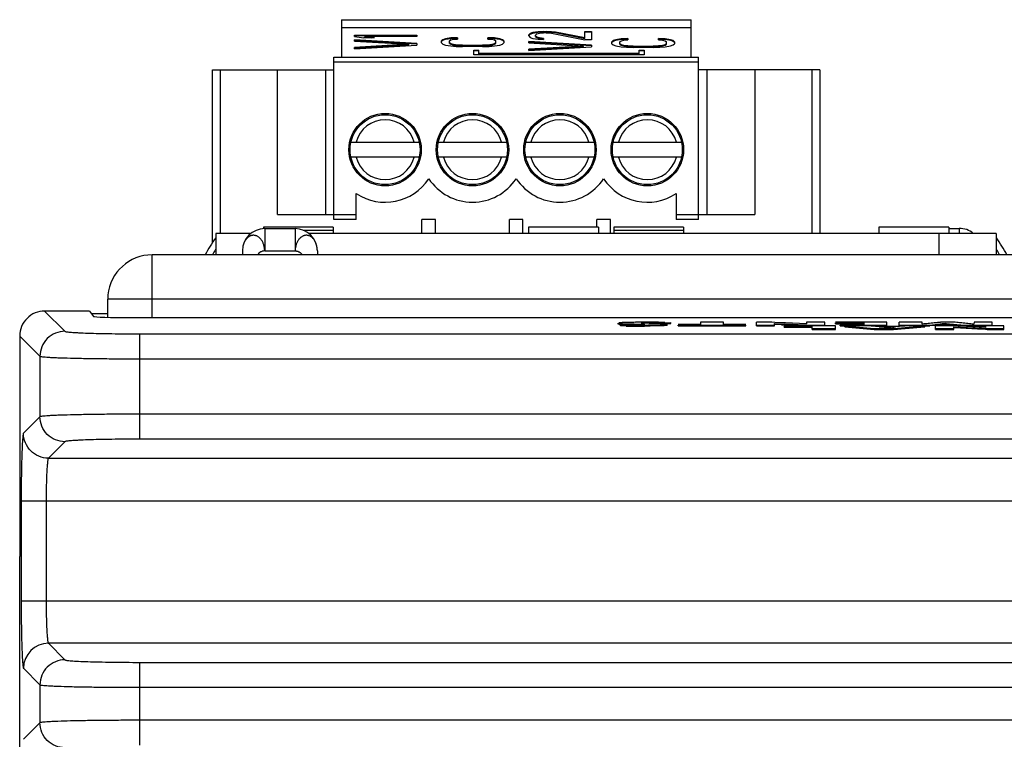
# Model space of a CAD drawing. Header units: inches. Extents: x 0 to 34, y 0 to 22.
# Tile 6 of 101: x 4.7 to 6.3, y 12.5 to 13.6. Entities that reach past the tile are written whole.
import ezdxf

# ---------------------------------------------------------------- set-up
doc = ezdxf.new("R2010")
doc.units = ezdxf.units.IN
doc.header["$LTSCALE"] = 1.87
doc.header["$MEASUREMENT"] = 0
doc.layers.get('0').update_dxf_attribs({"linetype": 'CONTINUOUS'})

msp = doc.modelspace()

# ---------------------------------------------------------------- linework, layer by layer
at = {"color": 7, "linetype": 'CONTINUOUS'}
for p, q in [((5.2567, 13.5963), (5.2567, 13.5372)), ((5.2567, 13.5963), (5.8079, 13.5963)), ((5.8079, 13.5372), (5.8079, 13.5963)), ((5.2567, 13.5841), (5.8079, 13.5841)), ((5.2773, 13.5698), (5.2773, 13.572)), ((5.2773, 13.572), (5.3757, 13.572)), ((5.2773, 13.5712), (5.3757, 13.5712)), ((5.2773, 13.5698), (5.292, 13.5677)), ((5.2773, 13.5626), (5.2773, 13.5648)), ((5.3757, 13.559), (5.2773, 13.5648)), ((5.2773, 13.564), (5.3757, 13.5583)), ((5.2773, 13.5626), (5.3632, 13.5576)), ((5.3087, 13.5677), (5.292, 13.5677)), ((5.2941, 13.5691), (5.2941, 13.5698)), ((5.3087, 13.5677), (5.2941, 13.5698)), ((5.3757, 13.5698), (5.2941, 13.5698)), ((5.2941, 13.5691), (5.3036, 13.5677)), ((5.3757, 13.572), (5.3757, 13.5698)), ((5.4165, 13.5647), (5.4144, 13.5629)), ((5.4144, 13.5621), (5.4165, 13.5639)), ((5.4144, 13.5596), (5.4144, 13.5629)), ((5.4207, 13.5661), (5.4165, 13.5647)), ((5.4165, 13.5639), (5.4207, 13.5654)), ((5.4165, 13.5639), (5.4165, 13.5647)), ((5.4291, 13.5676), (5.4207, 13.5661)), ((5.4207, 13.5654), (5.4291, 13.5668)), ((5.4207, 13.5654), (5.4207, 13.5661)), ((5.427, 13.5629), (5.4291, 13.5643)), ((5.427, 13.5589), (5.427, 13.5629)), ((5.4396, 13.5679), (5.4291, 13.5676)), ((5.4291, 13.5668), (5.4291, 13.5676)), ((5.4291, 13.5668), (5.4396, 13.5672)), ((5.4291, 13.5643), (5.4333, 13.5654)), ((5.4333, 13.5654), (5.4396, 13.5658)), ((5.4396, 13.5679), (5.4396, 13.5658)), ((5.4877, 13.5658), (5.4877, 13.5679)), ((5.4982, 13.5676), (5.4877, 13.5679)), ((5.4877, 13.5672), (5.4982, 13.5668)), ((5.4877, 13.5658), (5.494, 13.5654)), ((5.494, 13.5654), (5.4982, 13.5643)), ((5.4982, 13.5668), (5.4982, 13.5676)), ((5.5066, 13.5661), (5.4982, 13.5676)), ((5.4982, 13.5668), (5.5066, 13.5654)), ((5.4982, 13.5643), (5.5003, 13.5629)), ((5.5003, 13.5589), (5.5003, 13.5629)), ((5.5066, 13.5654), (5.5066, 13.5661)), ((5.5108, 13.5647), (5.5066, 13.5661)), ((5.5066, 13.5654), (5.5108, 13.5639)), ((5.5108, 13.5639), (5.5108, 13.5647)), ((5.5129, 13.5629), (5.5108, 13.5647)), ((5.5108, 13.5639), (5.5129, 13.5621)), ((5.5129, 13.5629), (5.5129, 13.5596)), ((5.5545, 13.5745), (5.5524, 13.5723)), ((5.5524, 13.5716), (5.5545, 13.5737)), ((5.5524, 13.5709), (5.5524, 13.5723)), ((5.5524, 13.5709), (5.5545, 13.5684)), ((5.5587, 13.5759), (5.5545, 13.5745)), ((5.5545, 13.5737), (5.5587, 13.5752)), ((5.5545, 13.5737), (5.5545, 13.5745)), ((5.5545, 13.5684), (5.5587, 13.5669)), ((5.567, 13.5774), (5.5587, 13.5759)), ((5.5587, 13.5752), (5.567, 13.5766)), ((5.5587, 13.5752), (5.5587, 13.5759)), ((5.5587, 13.5669), (5.567, 13.5655)), ((5.5629, 13.572), (5.565, 13.5738)), ((5.5629, 13.5698), (5.5629, 13.572)), ((5.565, 13.5687), (5.5629, 13.5705)), ((5.5629, 13.5698), (5.565, 13.568)), ((5.565, 13.5738), (5.5691, 13.5749)), ((5.565, 13.568), (5.565, 13.5687)), ((5.5691, 13.5677), (5.565, 13.5687)), ((5.565, 13.568), (5.5691, 13.5669)), ((5.5754, 13.5777), (5.567, 13.5774)), ((5.567, 13.5766), (5.567, 13.5774)), ((5.567, 13.5766), (5.5754, 13.577)), ((5.567, 13.5655), (5.5754, 13.5652)), ((5.5691, 13.5749), (5.5754, 13.5756)), ((5.5691, 13.5669), (5.5691, 13.5677)), ((5.5754, 13.5669), (5.5691, 13.5677)), ((5.5691, 13.5669), (5.5754, 13.5662)), ((5.5754, 13.577), (5.5754, 13.5777)), ((5.5754, 13.5777), (5.5796, 13.5777)), ((5.5754, 13.577), (5.5796, 13.577)), ((5.5796, 13.5756), (5.5754, 13.5756)), ((5.5754, 13.5669), (5.5754, 13.5652)), ((5.5796, 13.577), (5.5796, 13.5777)), ((5.588, 13.5774), (5.5796, 13.5777)), ((5.5796, 13.577), (5.588, 13.5766)), ((5.5796, 13.5756), (5.588, 13.5749)), ((5.588, 13.5766), (5.588, 13.5774)), ((5.5943, 13.5767), (5.588, 13.5774)), ((5.588, 13.5766), (5.5943, 13.5759)), ((5.588, 13.5749), (5.6403, 13.5648)), ((5.5943, 13.5759), (5.5943, 13.5767)), ((5.6403, 13.5677), (5.5943, 13.5767)), ((5.5943, 13.5759), (5.6403, 13.5669)), ((5.6403, 13.5669), (5.6403, 13.5777)), ((5.6403, 13.5777), (5.6508, 13.5777)), ((5.6403, 13.577), (5.6508, 13.577)), ((5.6508, 13.5648), (5.6403, 13.5648)), ((5.6508, 13.5777), (5.6508, 13.5648)), ((5.6852, 13.5633), (5.6831, 13.5615)), ((5.6831, 13.5607), (5.6852, 13.5625)), ((5.6894, 13.5647), (5.6852, 13.5633)), ((5.6852, 13.5625), (5.6894, 13.564)), ((5.6852, 13.5625), (5.6852, 13.5633)), ((5.6978, 13.5662), (5.6894, 13.5647)), ((5.6894, 13.564), (5.6978, 13.5654)), ((5.6894, 13.564), (5.6894, 13.5647)), ((5.6957, 13.5615), (5.6978, 13.5629)), ((5.7082, 13.5665), (5.6978, 13.5662)), ((5.6978, 13.5654), (5.6978, 13.5662)), ((5.6978, 13.5654), (5.7082, 13.5658)), ((5.6978, 13.5629), (5.7019, 13.564)), ((5.7019, 13.564), (5.7082, 13.5644)), ((5.7082, 13.5665), (5.7082, 13.5644)), ((5.7564, 13.5644), (5.7564, 13.5665)), ((5.7669, 13.5662), (5.7564, 13.5665)), ((5.7564, 13.5658), (5.7669, 13.5654)), ((5.7564, 13.5644), (5.7627, 13.564)), ((5.7627, 13.564), (5.7669, 13.5629)), ((5.7669, 13.5654), (5.7669, 13.5662)), ((5.7752, 13.5647), (5.7669, 13.5662)), ((5.7669, 13.5654), (5.7752, 13.564)), ((5.7669, 13.5629), (5.769, 13.5615)), ((5.7752, 13.564), (5.7752, 13.5647)), ((5.7794, 13.5633), (5.7752, 13.5647)), ((5.7752, 13.564), (5.7794, 13.5625)), ((5.7794, 13.5625), (5.7794, 13.5633)), ((5.7815, 13.5615), (5.7794, 13.5633)), ((5.7794, 13.5625), (5.7815, 13.5607)), ((5.3632, 13.5576), (5.2773, 13.5525)), ((5.2773, 13.5518), (5.3632, 13.5568)), ((5.2773, 13.5504), (5.3757, 13.5561)), ((5.2773, 13.5504), (5.2773, 13.5525)), ((5.3632, 13.5568), (5.3632, 13.5576)), ((5.3757, 13.559), (5.3757, 13.5561)), ((5.4144, 13.5596), (5.4165, 13.5578)), ((5.4165, 13.5578), (5.4207, 13.5564)), ((5.4207, 13.5564), (5.4291, 13.555)), ((5.4291, 13.5582), (5.427, 13.5596)), ((5.427, 13.5589), (5.4291, 13.5575)), ((5.4291, 13.5575), (5.4291, 13.5582)), ((5.4333, 13.5571), (5.4291, 13.5582)), ((5.4291, 13.5575), (5.4333, 13.5564)), ((5.4291, 13.555), (5.4375, 13.5542)), ((5.4333, 13.5564), (5.4333, 13.5571)), ((5.4396, 13.5564), (5.4333, 13.5571)), ((5.4333, 13.5564), (5.4396, 13.5557)), ((5.4375, 13.5542), (5.4479, 13.5539)), ((5.4396, 13.5557), (5.4396, 13.5564)), ((5.4479, 13.556), (5.4396, 13.5564)), ((5.4396, 13.5557), (5.4479, 13.5553)), ((5.4479, 13.5553), (5.4479, 13.556)), ((5.4479, 13.556), (5.4794, 13.556)), ((5.4479, 13.5553), (5.4794, 13.5553)), ((5.4794, 13.5539), (5.4479, 13.5539)), ((5.4654, 13.5411), (5.4654, 13.5483)), ((5.4654, 13.5483), (5.4733, 13.5483)), ((5.4654, 13.5475), (5.4733, 13.5475)), ((5.4733, 13.5427), (5.4733, 13.5483)), ((5.4877, 13.5564), (5.4794, 13.556)), ((5.4794, 13.5553), (5.4794, 13.556)), ((5.4794, 13.5553), (5.4877, 13.5557)), ((5.4794, 13.5539), (5.4898, 13.5542)), ((5.494, 13.5571), (5.4877, 13.5564)), ((5.4877, 13.5557), (5.4877, 13.5564)), ((5.4877, 13.5557), (5.494, 13.5564)), ((5.4898, 13.5542), (5.4982, 13.555)), ((5.4982, 13.5582), (5.494, 13.5571)), ((5.494, 13.5564), (5.4982, 13.5575)), ((5.494, 13.5564), (5.494, 13.5571)), ((5.5003, 13.5596), (5.4982, 13.5582)), ((5.4982, 13.5575), (5.5003, 13.5589)), ((5.4982, 13.5575), (5.4982, 13.5582)), ((5.4982, 13.555), (5.5066, 13.5564)), ((5.5066, 13.5564), (5.5108, 13.5578)), ((5.5108, 13.5578), (5.5129, 13.5596)), ((5.5524, 13.5598), (5.5524, 13.5619)), ((5.6508, 13.5562), (5.5524, 13.5619)), ((5.5524, 13.5612), (5.6508, 13.5554)), ((5.5524, 13.5598), (5.6382, 13.5547)), ((5.6382, 13.5547), (5.5524, 13.5497)), ((5.5524, 13.5489), (5.6382, 13.554)), ((5.5524, 13.5475), (5.6508, 13.5533)), ((5.5524, 13.5475), (5.5524, 13.5497)), ((5.6382, 13.554), (5.6382, 13.5547)), ((5.6508, 13.5562), (5.6508, 13.5533)), ((5.6831, 13.5583), (5.6831, 13.5615)), ((5.6831, 13.5583), (5.6852, 13.5565)), ((5.6852, 13.5565), (5.6894, 13.555)), ((5.6894, 13.555), (5.6978, 13.5536)), ((5.6957, 13.5575), (5.6957, 13.5615)), ((5.6978, 13.5568), (5.6957, 13.5583)), ((5.6957, 13.5575), (5.6978, 13.5561)), ((5.6978, 13.5561), (5.6978, 13.5568)), ((5.7019, 13.5557), (5.6978, 13.5568)), ((5.6978, 13.5561), (5.7019, 13.555)), ((5.6978, 13.5536), (5.7061, 13.5529)), ((5.7019, 13.555), (5.7019, 13.5557)), ((5.7082, 13.555), (5.7019, 13.5557)), ((5.7019, 13.555), (5.7082, 13.5543)), ((5.7061, 13.5529), (5.7166, 13.5525)), ((5.7082, 13.5543), (5.7082, 13.555)), ((5.7166, 13.5547), (5.7082, 13.555)), ((5.7082, 13.5543), (5.7166, 13.5539)), ((5.7166, 13.5539), (5.7166, 13.5547)), ((5.7166, 13.5547), (5.748, 13.5547)), ((5.7166, 13.5539), (5.748, 13.5539)), ((5.748, 13.5525), (5.7166, 13.5525)), ((5.7262, 13.5427), (5.7262, 13.5483)), ((5.7262, 13.5483), (5.7341, 13.5483)), ((5.7262, 13.5475), (5.7341, 13.5475)), ((5.7341, 13.5483), (5.7341, 13.5411)), ((5.7564, 13.555), (5.748, 13.5547)), ((5.748, 13.5539), (5.748, 13.5547)), ((5.748, 13.5539), (5.7564, 13.5543)), ((5.748, 13.5525), (5.7585, 13.5529)), ((5.7627, 13.5557), (5.7564, 13.555)), ((5.7564, 13.5543), (5.7564, 13.555)), ((5.7564, 13.5543), (5.7627, 13.555)), ((5.7585, 13.5529), (5.7669, 13.5536)), ((5.7669, 13.5568), (5.7627, 13.5557)), ((5.7627, 13.555), (5.7669, 13.5561)), ((5.7627, 13.555), (5.7627, 13.5557)), ((5.769, 13.5583), (5.7669, 13.5568)), ((5.7669, 13.5561), (5.769, 13.5575)), ((5.7669, 13.5561), (5.7669, 13.5568)), ((5.7669, 13.5536), (5.7752, 13.555)), ((5.769, 13.5575), (5.769, 13.5615)), ((5.7752, 13.555), (5.7794, 13.5565)), ((5.7794, 13.5565), (5.7815, 13.5583)), ((5.7815, 13.5615), (5.7815, 13.5583)), ((5.2449, 13.2813), (5.2449, 13.5372)), ((5.2449, 13.5372), (5.8197, 13.5372)), ((5.7341, 13.5411), (5.4654, 13.5411)), ((5.4733, 13.5434), (5.7262, 13.5434)), ((5.4733, 13.5427), (5.7262, 13.5427)), ((5.8197, 13.2813), (5.8197, 13.5372)), ((5.0539, 13.2459), (5.0539, 13.5175)), ((5.0539, 13.5175), (5.2449, 13.5175)), ((5.0657, 13.5175), (5.0657, 13.2596)), ((5.1563, 13.2892), (5.1563, 13.5175)), ((5.2318, 13.5175), (5.2318, 13.2892)), ((5.8197, 13.5293), (5.2449, 13.5293)), ((6.0106, 13.5175), (5.8197, 13.5175)), ((5.8328, 13.5175), (5.8328, 13.2892)), ((5.9083, 13.5175), (5.9083, 13.2892)), ((5.9988, 13.2596), (5.9988, 13.5175)), ((6.0106, 13.5175), (6.0106, 13.2596)), ((5.2717, 13.4033), (5.3794, 13.4033)), ((5.4095, 13.4033), (5.5172, 13.4033)), ((5.5473, 13.4033), (5.655, 13.4033)), ((5.6851, 13.4033), (5.7928, 13.4033)), ((5.3794, 13.3797), (5.2717, 13.3797)), ((5.5172, 13.3797), (5.4095, 13.3797)), ((5.655, 13.3797), (5.5473, 13.3797)), ((5.7928, 13.3797), (5.6851, 13.3797)), ((5.2803, 13.2813), (5.2803, 13.3223)), ((5.7842, 13.3223), (5.7842, 13.2813)), ((5.1563, 13.2892), (5.2803, 13.2892)), ((5.7842, 13.2892), (5.9083, 13.2892)), ((5.1339, 13.2696), (5.1339, 13.267)), ((5.2439, 13.2696), (5.1339, 13.2696)), ((5.2439, 13.2696), (5.2439, 13.2596)), ((5.2803, 13.2813), (5.2449, 13.2813)), ((5.3838, 13.2596), (5.3838, 13.2813)), ((5.4051, 13.2813), (5.3838, 13.2813)), ((5.4051, 13.2596), (5.4051, 13.2813)), ((5.5216, 13.2596), (5.5216, 13.2813)), ((5.5429, 13.2813), (5.5216, 13.2813)), ((5.5429, 13.2596), (5.5429, 13.2813)), ((5.5519, 13.2696), (5.5519, 13.2596)), ((5.6619, 13.2696), (5.5519, 13.2696)), ((5.6594, 13.2696), (5.6594, 13.2813)), ((5.6807, 13.2813), (5.6594, 13.2813)), ((5.6619, 13.2696), (5.6619, 13.2596)), ((5.6807, 13.2596), (5.6807, 13.2813)), ((5.6859, 13.2696), (5.6859, 13.2596)), ((5.7959, 13.2696), (5.6859, 13.2696)), ((5.8197, 13.2813), (5.7842, 13.2813)), ((5.7959, 13.2696), (5.7959, 13.2596)), ((6.1039, 13.2696), (6.1039, 13.2596)), ((6.2139, 13.2696), (6.1039, 13.2696)), ((6.2139, 13.2696), (6.2139, 13.2596)), ((6.2139, 13.2676), (6.2304, 13.2676)), ((6.2304, 13.2676), (6.2304, 13.2596)), ((5.0589, 13.2596), (5.0589, 13.2258)), ((5.1142, 13.2596), (5.0589, 13.2596)), ((5.1359, 13.2672), (5.1359, 13.2322)), ((5.1359, 13.2672), (5.1839, 13.2672)), ((5.1839, 13.2672), (5.1839, 13.2322)), ((5.1966, 13.2646), (5.2439, 13.2646)), ((6.2889, 13.2596), (5.2057, 13.2596)), ((5.6859, 13.2646), (5.7959, 13.2646)), ((6.1989, 13.2258), (6.1989, 13.2596)), ((6.2889, 13.2596), (6.2889, 13.2258)), ((5.1009, 13.2322), (5.1009, 13.2258)), ((5.1359, 13.2322), (5.1839, 13.2322)), ((5.2189, 13.2322), (5.2189, 13.2258)), ((4.7891, 13.1373), (4.821, 13.1054)), ((4.8599, 13.1373), (4.7891, 13.1373)), ((4.8599, 13.1373), (4.8662, 13.1289)), ((4.8886, 13.1329), (4.8632, 13.1329)), ((4.9253, 13.1269), (8.0426, 13.1269)), ((5.6929, 13.1168), (5.6929, 13.1184)), ((5.6944, 13.118), (5.6997, 13.1176)), ((5.6998, 13.1191), (5.6946, 13.1187)), ((5.7017, 13.1159), (5.695, 13.1163)), ((5.7057, 13.1162), (5.6964, 13.1155)), ((5.6964, 13.114), (5.6964, 13.1155)), ((5.7054, 13.1138), (5.6964, 13.114)), ((5.6997, 13.1176), (5.7054, 13.1174)), ((5.6997, 13.1176), (5.7054, 13.1174)), ((5.7083, 13.1193), (5.6998, 13.1191)), ((5.7236, 13.116), (5.7057, 13.1162)), ((5.7123, 13.1155), (5.7123, 13.1171)), ((5.7123, 13.1171), (5.7265, 13.1167)), ((5.7202, 13.1169), (5.7265, 13.1167)), ((5.73, 13.1161), (5.7236, 13.116)), ((5.7265, 13.1167), (5.7335, 13.1164)), ((5.729, 13.1196), (5.7279, 13.1196)), ((5.7281, 13.1137), (5.7281, 13.1153)), ((5.7305, 13.1182), (5.7291, 13.1184)), ((5.7305, 13.1182), (5.7291, 13.1184)), ((5.7343, 13.1163), (5.73, 13.1161)), ((5.7343, 13.1163), (5.73, 13.1161)), ((5.7349, 13.118), (5.7305, 13.1182)), ((5.7332, 13.1187), (5.7381, 13.1188)), ((5.7335, 13.1164), (5.7343, 13.1163)), ((5.7381, 13.1196), (5.7343, 13.1196)), ((5.7381, 13.1196), (5.7343, 13.1196)), ((5.7419, 13.1178), (5.7349, 13.118)), ((5.7504, 13.1175), (5.7349, 13.118)), ((5.7504, 13.1175), (5.7419, 13.1178)), ((5.762, 13.1171), (5.7504, 13.1175)), ((5.7683, 13.1168), (5.7504, 13.1175)), ((5.7651, 13.1185), (5.7762, 13.1192)), ((5.7651, 13.117), (5.7651, 13.1185)), ((5.7663, 13.1194), (5.7652, 13.1195)), ((5.7703, 13.1173), (5.7762, 13.1177)), ((5.7704, 13.1148), (5.7704, 13.1164)), ((5.7762, 13.1177), (5.7762, 13.1192)), ((5.8225, 13.1161), (5.7876, 13.1161)), ((5.7876, 13.1138), (5.7876, 13.1153)), ((5.7876, 13.1153), (5.894, 13.1153)), ((5.7876, 13.1138), (5.894, 13.1138)), ((5.8225, 13.1196), (5.8225, 13.1161)), ((5.859, 13.1196), (5.8225, 13.1196)), ((5.859, 13.1161), (5.859, 13.1196)), ((5.894, 13.1161), (5.859, 13.1161)), ((5.894, 13.1138), (5.894, 13.1153)), ((5.9109, 13.1138), (5.9109, 13.1196)), ((5.9353, 13.1196), (5.9109, 13.1196)), ((5.9109, 13.1153), (5.9396, 13.1153)), ((5.9109, 13.1138), (5.9396, 13.1138)), ((5.9399, 13.1194), (5.9353, 13.1196)), ((5.9399, 13.1194), (5.9353, 13.1196)), ((5.9396, 13.1162), (5.9396, 13.1178)), ((5.9396, 13.1178), (5.9518, 13.1171)), ((5.9396, 13.1153), (5.9396, 13.1162)), ((5.9396, 13.1138), (5.9396, 13.1153)), ((5.9397, 13.1178), (5.9518, 13.1171)), ((5.9503, 13.1156), (5.9397, 13.1162)), ((5.9548, 13.1187), (5.9399, 13.1194)), ((5.9548, 13.1187), (5.9399, 13.1194)), ((5.9518, 13.1171), (5.9547, 13.117)), ((5.9518, 13.1171), (5.9547, 13.117)), ((6.0353, 13.114), (5.9545, 13.114)), ((5.9545, 13.1117), (5.9545, 13.1132)), ((5.9545, 13.1132), (5.9988, 13.1132)), ((5.9566, 13.1187), (5.9548, 13.1187)), ((5.9566, 13.1187), (5.9548, 13.1187)), ((5.9899, 13.1171), (5.9566, 13.1187)), ((5.99, 13.1171), (5.9566, 13.1187)), ((5.9772, 13.1144), (5.9631, 13.115)), ((5.986, 13.114), (5.9772, 13.1144)), ((5.9898, 13.1154), (5.9922, 13.1153)), ((5.9899, 13.1154), (5.9922, 13.1153)), ((5.99, 13.1196), (5.99, 13.1171)), ((6.0187, 13.1196), (5.99, 13.1196)), ((5.9922, 13.1138), (5.9922, 13.1153)), ((5.9922, 13.1153), (6.0187, 13.1153)), ((5.9988, 13.1082), (5.9988, 13.1132)), ((6.0187, 13.1138), (6.0187, 13.1196)), ((6.0353, 13.1082), (6.0353, 13.114)), ((6.1166, 13.1196), (6.0356, 13.1196)), ((6.0356, 13.1172), (6.0356, 13.1188)), ((6.0356, 13.1188), (6.0801, 13.1188)), ((6.0356, 13.1172), (6.0431, 13.1172)), ((6.0801, 13.1161), (6.0431, 13.1161)), ((6.0431, 13.1138), (6.0431, 13.1153)), ((6.0431, 13.1153), (6.1166, 13.1153)), ((6.0431, 13.1138), (6.0503, 13.1138)), ((6.0801, 13.1177), (6.0439, 13.1177)), ((6.0439, 13.1161), (6.0439, 13.117)), ((6.0439, 13.117), (6.0801, 13.117)), ((6.0503, 13.1124), (6.0503, 13.114)), ((6.0503, 13.114), (6.0964, 13.1098)), ((6.0891, 13.114), (6.0503, 13.114)), ((6.0503, 13.1124), (6.0964, 13.1082)), ((6.0801, 13.1188), (6.0801, 13.1177)), ((6.0801, 13.117), (6.0801, 13.1161)), ((6.0986, 13.113), (6.0891, 13.114)), ((6.0916, 13.1138), (6.1166, 13.1138)), ((6.1362, 13.113), (6.0986, 13.113)), ((6.1166, 13.1138), (6.1166, 13.1196)), ((6.127, 13.1098), (6.1763, 13.114)), ((6.127, 13.1082), (6.1763, 13.1124)), ((6.1356, 13.1138), (6.1356, 13.1196)), ((6.1721, 13.1196), (6.1356, 13.1196)), ((6.1356, 13.1153), (6.1841, 13.1153)), ((6.1356, 13.1138), (6.1447, 13.1138)), ((6.1477, 13.114), (6.1362, 13.113)), ((6.1763, 13.114), (6.1477, 13.114)), ((6.1722, 13.1166), (6.1721, 13.1196)), ((6.1725, 13.1166), (6.1722, 13.1166)), ((6.1725, 13.1166), (6.1723, 13.1166)), ((6.1815, 13.1176), (6.1725, 13.1166)), ((6.1763, 13.1124), (6.1763, 13.114)), ((6.1763, 13.1138), (6.1841, 13.1138)), ((6.1841, 13.1153), (6.1924, 13.1162)), ((6.1841, 13.1138), (6.1841, 13.1153)), ((6.1924, 13.1146), (6.1841, 13.1138)), ((6.1924, 13.1162), (6.1928, 13.1162)), ((6.1924, 13.1162), (6.1928, 13.1162)), ((6.1927, 13.1146), (6.1924, 13.1146)), ((6.1931, 13.1082), (6.1931, 13.114)), ((6.2174, 13.114), (6.1931, 13.114)), ((6.2242, 13.1196), (6.2012, 13.1196)), ((6.2083, 13.1164), (6.2083, 13.1179)), ((6.222, 13.1138), (6.2174, 13.114)), ((6.222, 13.1138), (6.2174, 13.114)), ((6.2224, 13.1148), (6.222, 13.1148)), ((6.2721, 13.1115), (6.222, 13.1138)), ((6.2721, 13.1115), (6.222, 13.1138)), ((6.2237, 13.1147), (6.2224, 13.1148)), ((6.2241, 13.1146), (6.2237, 13.1147)), ((6.2535, 13.1166), (6.2242, 13.1196)), ((6.233, 13.1138), (6.233, 13.1153)), ((6.233, 13.1153), (6.2825, 13.1153)), ((6.233, 13.1138), (6.2721, 13.1138)), ((6.2345, 13.1186), (6.2335, 13.1187)), ((6.2536, 13.1166), (6.2534, 13.1166)), ((6.2537, 13.1166), (6.2535, 13.1166)), ((6.2538, 13.1196), (6.2537, 13.1166)), ((6.2825, 13.1196), (6.2538, 13.1196)), ((6.2721, 13.114), (6.2721, 13.1115)), ((6.3009, 13.114), (6.2721, 13.114)), ((6.2825, 13.1138), (6.2825, 13.1196)), ((6.3009, 13.1082), (6.3009, 13.114)), ((4.7498, 13.098), (4.7498, 12.7508)), ((4.7498, 13.098), (4.7498, 12.7508)), ((4.7498, 13.098), (4.7817, 13.0661)), ((4.9391, 12.9355), (4.9391, 13.1014)), ((4.9391, 13.1014), (8.0288, 13.1014)), ((5.9545, 13.1117), (5.9988, 13.1117)), ((5.9988, 13.1098), (6.0353, 13.1098)), ((5.9988, 13.1082), (6.0353, 13.1082)), ((6.0964, 13.1082), (6.0964, 13.1098)), ((6.0964, 13.1098), (6.127, 13.1098)), ((6.0964, 13.1082), (6.127, 13.1082)), ((6.1045, 13.1123), (6.1299, 13.1123)), ((6.1164, 13.1108), (6.1045, 13.1123)), ((6.1164, 13.1108), (6.1045, 13.1123)), ((6.1299, 13.1123), (6.1164, 13.1108)), ((6.127, 13.1082), (6.127, 13.1098)), ((6.1931, 13.1098), (6.2218, 13.1098)), ((6.1931, 13.1082), (6.2218, 13.1082)), ((6.2218, 13.1107), (6.2218, 13.1122)), ((6.2218, 13.1098), (6.2218, 13.1107)), ((6.2325, 13.1101), (6.2218, 13.1107)), ((6.2218, 13.1082), (6.2218, 13.1098)), ((6.2593, 13.1089), (6.2325, 13.1101)), ((6.2719, 13.1083), (6.2593, 13.1089)), ((6.2744, 13.1082), (6.2719, 13.1083)), ((6.272, 13.1099), (6.2744, 13.1098)), ((6.2721, 13.1099), (6.2744, 13.1098)), ((6.2744, 13.1082), (6.2744, 13.1098)), ((6.2744, 13.1098), (6.3009, 13.1098)), ((6.2744, 13.1082), (6.3009, 13.1082)), ((4.7817, 13.0661), (4.7817, 12.9708)), ((4.9391, 13.0621), (8.0288, 13.0621)), ((8.0288, 12.9748), (4.9391, 12.9748)), ((4.7817, 12.9708), (4.7557, 12.9449)), ((4.821, 12.9315), (4.7951, 12.9055)), ((8.0288, 12.9355), (4.9391, 12.9355)), ((4.7951, 12.9055), (8.1728, 12.9055)), ((4.7521, 12.8386), (4.7521, 12.6808)), ((4.7521, 12.8386), (8.2157, 12.8386)), ((4.7915, 12.8386), (4.7915, 12.6808)), ((4.7499, 9.6653), (4.7499, 12.7508)), ((4.7521, 12.6808), (8.2157, 12.6808)), ((4.7951, 12.6139), (4.821, 12.5879)), ((8.1728, 12.6139), (4.7951, 12.6139)), ((4.7557, 12.5746), (4.7817, 12.5486)), ((4.9391, 12.4533), (4.9391, 12.5839)), ((4.9391, 12.5839), (8.0288, 12.5839)), ((4.7817, 12.5486), (4.7817, 12.4887)), ((4.9391, 12.5446), (8.0288, 12.5446)), ((8.0288, 12.4927), (4.9391, 12.4927)), ((4.7817, 12.4887), (4.7557, 12.4627))]:
    msp.add_line(p, q, dxfattribs=at)
at = {"color": 3, "linetype": 'CONTINUOUS'}
for p, q in [((4.9586, 13.1269), (4.9586, 13.2258)), ((8.0086, 13.2258), (4.9586, 13.2258)), ((4.889, 13.1558), (4.889, 13.1627)), ((4.8886, 13.1274), (4.8886, 13.1558)), ((4.9188, 13.1558), (4.889, 13.1558)), ((4.9197, 13.1558), (4.9188, 13.1558)), ((4.9586, 13.1558), (4.9197, 13.1558)), ((8.0086, 13.1558), (4.9586, 13.1558))]:
    msp.add_line(p, q, dxfattribs=at)
at = {"color": 7, "linetype": 'CONTINUOUS'}
for centre, radius in [((5.3256, 13.3915), 0.0571), ((5.3256, 13.3915), 0.0551), ((5.4634, 13.3915), 0.0571), ((5.4634, 13.3915), 0.0551), ((5.6012, 13.3915), 0.0571), ((5.6012, 13.3915), 0.0551), ((5.739, 13.3915), 0.0571), ((5.739, 13.3915), 0.0551)]:
    msp.add_circle(centre, radius, dxfattribs=at)
for centre, radius, start, end in [((5.3256, 13.3915), 0.0472, 14.4775, 165.5225), ((5.4634, 13.3915), 0.0472, 14.4775, 165.5225), ((5.6012, 13.3915), 0.0472, 14.4775, 165.5225), ((5.739, 13.3915), 0.0472, 14.4775, 165.5225), ((5.3256, 13.3915), 0.0472, 194.4775, 345.5225), ((5.4634, 13.3915), 0.0472, 194.4775, 345.5225), ((5.6012, 13.3915), 0.0472, 194.4775, 345.5225), ((5.739, 13.3915), 0.0472, 194.4775, 345.5225), ((5.3256, 13.3915), 0.0827, 236.7962, 326.4427), ((5.4634, 13.3915), 0.0827, 213.5573, 326.4427), ((5.6012, 13.3915), 0.0827, 213.5573, 326.4427), ((5.739, 13.3915), 0.0827, 213.5573, 303.2038), ((6.2304, 13.2326), 0.035, 50.4649, 90), ((5.2289, 13.1296), 0.21, 144.1608, 152.7122), ((5.1359, 13.2322), 0.035, 90, 180), ((5.1839, 13.2322), 0.035, 0, 90), ((6.1189, 13.1296), 0.21, 27.2724, 35.8392), ((5.2289, 13.1296), 0.2, 148.5165, 151.1967), ((6.1189, 13.1296), 0.2, 28.7859, 31.4835), ((5.7161, 14.0538), 0.9384, 268.798, 269.3652), ((5.7155, 14.0206), 0.9052, 268.789, 269.3771), ((5.749, 14.2631), 1.1466, 267.822, 268.1669), ((5.7486, 14.2586), 1.1421, 267.8331, 268.1804), ((5.7274, 14.8928), 1.7792, 269.2914, 269.6297), ((5.7184, 13.7262), 0.6101, 268.815, 269.2736), ((5.7279, 14.9326), 1.8173, 269.3013, 270.0065), ((5.7278, 14.9298), 1.8145, 269.3013, 270.0076), ((5.7301, 12.1718), 0.9478, 90.5783, 91.3136), ((5.7299, 12.1826), 0.937, 90.574, 91.3178), ((5.722, 14.0243), 0.9082, 269.2824, 269.6577), ((5.7803, 15.2268), 2.1108, 268.1553, 268.3705), ((5.7281, 14.9856), 1.8719, 269.6276, 269.9994), ((5.7234, 14.2539), 1.1378, 269.6564, 270.0083), ((5.7342, 11.8006), 1.319, 90.4648, 90.5939), ((5.7341, 11.8101), 1.3096, 90.4659, 90.5958), ((5.736, 11.5731), 1.5465, 90.2583, 90.4636), ((5.7358, 11.5904), 1.5292, 90.2959, 90.4638), ((5.7239, 13.5642), 0.4482, 269.9592, 270.542), ((5.7255, 13.3886), 0.2725, 270.544, 270.9362), ((5.7281, 14.7793), 1.6641, 269.999, 270.2157), ((5.7281, 14.7789), 1.6636, 269.999, 270.2158), ((5.7281, 14.7778), 1.6641, 269.999, 270.2157), ((5.7375, 11.2427), 1.8769, 90.0999, 90.2601), ((5.7375, 11.2462), 1.8734, 90.099, 90.2595), ((5.7381, 10.5834), 2.5362, 89.8597, 90.0009), ((5.7385, 10.7937), 2.3259, 89.6293, 90.0092), ((5.7441, 12.5626), 0.5563, 89.9809, 90.625), ((5.7441, 12.5627), 0.5561, 89.9808, 90.6251), ((5.7391, 10.9231), 2.1966, 89.6239, 89.8631), ((5.7443, 12.4052), 0.7137, 89.4048, 89.9992), ((5.7443, 12.4081), 0.7108, 89.4036, 90.0004), ((5.7441, 12.3922), 0.7266, 88.847, 89.4019), ((5.7442, 12.3962), 0.7227, 88.8455, 89.4034), ((5.7442, 11.6169), 1.5027, 89.2002, 89.6444), ((5.7448, 11.6799), 1.4397, 89.1429, 89.6536), ((5.7407, 12.2206), 0.8982, 88.442, 88.8458), ((5.7408, 12.2248), 0.8941, 88.4411, 88.8467), ((6.1176, 16.57), 3.4584, 267.2278, 267.4388), ((6.291, 20.3614), 7.2522, 267.34148, 267.62012), ((6.2897, 20.3279), 7.2187, 267.33971, 267.61869), ((6.26, 12.3748), 0.747, 96.0331, 96.7259), ((6.3324, 11.6826), 1.443, 95.6196, 96.0032), ((6.3125, 11.8782), 1.2463, 95.5893, 96.0334), ((6.5182, 9.7765), 3.358, 95.4166, 95.5891), ((6.5007, 9.9581), 3.1756, 95.4116, 95.5941), ((6.0998, 14.0176), 0.9077, 275.8772, 276.3883), ((6.0986, 14.0307), 0.9193, 275.886, 276.3603), ((6.1031, 13.9885), 0.8769, 275.8744, 276.3717), ((6.1412, 13.6471), 0.5334, 276.3726, 277.2055), ((6.1453, 13.6119), 0.4979, 276.3533, 277.2443), ((6.146, 13.6047), 0.4922, 276.3887, 277.2477), ((6.2835, 13.7403), 0.6269, 263.094, 263.9751), ((6.2822, 13.7295), 0.616, 263.0932, 263.9908), ((6.2799, 13.708), 0.5959, 263.0804, 263.8194), ((6.3145, 14.0258), 0.9156, 263.8106, 264.2041), ((6.334, 14.2151), 1.1044, 263.9561, 264.3054), ((6.3327, 14.203), 1.0922, 263.9547, 264.3079), ((6.5362, 16.2461), 3.147, 264.3086, 264.4725), ((5.8707, 9.3328), 3.8032, 84.5264, 84.667), ((6.5488, 16.3766), 3.2765, 264.3186, 264.4704), ((6.5461, 16.349), 3.2488, 264.3179, 264.471), ((6.1096, 11.8215), 1.303, 84.071, 84.5031), ((6.1634, 12.3392), 0.7826, 83.3963, 84.0712), ((6.1548, 12.8149), 0.2984, 96.5012, 97.3717), ((6.1963, 12.4483), 0.6673, 96.1079, 96.4856), ((5.9946, 14.3346), 1.2297, 276.1041, 276.3189), ((4.7951, 12.5745), 0.0394, 90.0838, 179.9162)]:
    msp.add_arc(centre, radius, start, end, dxfattribs=at)
at = {"color": 3, "linetype": 'CONTINUOUS'}
msp.add_arc((4.9586, 13.1558), 0.07, 90, 174.3311, dxfattribs=at)
at = {"color": 7, "linetype": 'CONTINUOUS'}
for centre, major_axis, ratio, start_param, end_param in [((4.8599, 13.1275), (0, 0.00984), 0.026186, -0.034907, 0.02618), ((4.9253, 13.129), (0.0591, 0), 0.034921, -3.115413, -1.570796)]:
    msp.add_ellipse(centre, major_axis=major_axis, ratio=ratio, start_param=start_param, end_param=end_param, dxfattribs=at)
for points, knots in [([(5.1359, 13.2322), (5.1359, 13.233), (5.1358, 13.2346), (5.1355, 13.237), (5.1351, 13.2393), (5.1345, 13.2416), (5.1337, 13.2437), (5.1328, 13.2458), (5.1318, 13.2477), (5.1306, 13.2495), (5.1293, 13.2511), (5.1281, 13.2523), (5.1272, 13.2532), (5.1262, 13.2539), (5.1249, 13.2548), (5.1236, 13.2555), (5.1225, 13.2559), (5.1213, 13.2563), (5.1199, 13.2566), (5.1182, 13.2567), (5.1165, 13.2566), (5.1151, 13.2563), (5.114, 13.2559), (5.1129, 13.2555), (5.1115, 13.2548), (5.11, 13.2538), (5.1085, 13.2525), (5.1072, 13.2511), (5.1059, 13.2495), (5.1048, 13.2477), (5.1034, 13.2451), (5.1021, 13.2416), (5.1011, 13.237), (5.1009, 13.2338), (5.1009, 13.2322)], [0, 0, 0, 0, 0.036331, 0.072545, 0.108413, 0.143769, 0.178485, 0.21244, 0.245508, 0.277591, 0.308668, 0.33876, 0.353428, 0.367826, 0.395814, 0.42288, 0.436178, 0.449378, 0.475547, 0.501469, 0.527172, 0.55297, 0.566054, 0.579339, 0.606573, 0.634659, 0.663473, 0.693083, 0.723703, 0.755484, 0.788346, 0.856625, 0.927583, 1, 1, 1, 1]), ([(5.2189, 13.2322), (5.2189, 13.2338), (5.2187, 13.237), (5.2177, 13.2416), (5.2164, 13.2451), (5.215, 13.2477), (5.2139, 13.2495), (5.2127, 13.2511), (5.2113, 13.2525), (5.2098, 13.2538), (5.2083, 13.2548), (5.2069, 13.2555), (5.2058, 13.2559), (5.2047, 13.2563), (5.2033, 13.2566), (5.2016, 13.2567), (5.1999, 13.2566), (5.1985, 13.2563), (5.1974, 13.2559), (5.1963, 13.2555), (5.1949, 13.2548), (5.1937, 13.2539), (5.1927, 13.2532), (5.1917, 13.2523), (5.1905, 13.2511), (5.1892, 13.2495), (5.188, 13.2477), (5.187, 13.2458), (5.1861, 13.2437), (5.1854, 13.2416), (5.1848, 13.2393), (5.1843, 13.237), (5.184, 13.2346), (5.1839, 13.233), (5.1839, 13.2322)], [0, 0, 0, 0, 0.072417, 0.143375, 0.211654, 0.244516, 0.276297, 0.306917, 0.336527, 0.365341, 0.393427, 0.420661, 0.433946, 0.44703, 0.472828, 0.498531, 0.524453, 0.550622, 0.563822, 0.57712, 0.604186, 0.632174, 0.646572, 0.66124, 0.691332, 0.722409, 0.754492, 0.78756, 0.821515, 0.856231, 0.891587, 0.927455, 0.963669, 1, 1, 1, 1]), ([(5.1359, 13.2322), (5.1354, 13.2322), (5.1343, 13.2321), (5.1327, 13.2317), (5.1312, 13.2311), (5.1292, 13.2301), (5.1268, 13.2284), (5.1251, 13.2267), (5.1244, 13.2258)], [0, 0, 0, 0, 0.117183, 0.237105, 0.359937, 0.485427, 0.741703, 1, 1, 1, 1]), ([(5.1839, 13.2322), (5.1844, 13.2322), (5.1855, 13.2321), (5.1871, 13.2317), (5.1887, 13.2311), (5.1907, 13.2301), (5.1931, 13.2284), (5.1947, 13.2267), (5.1954, 13.2258)], [0, 0, 0, 0, 0.117183, 0.237105, 0.359937, 0.485427, 0.741703, 1, 1, 1, 1]), ([(4.7891, 13.1373), (4.784, 13.1373), (4.7737, 13.1353), (4.7606, 13.1265), (4.7518, 13.1134), (4.7498, 13.1031), (4.7498, 13.098)], [0, 0, 0, 0, 0.25003, 0.5, 0.74997, 1, 1, 1, 1]), ([(5.6929, 13.1184), (5.6929, 13.1183), (5.6936, 13.1181), (5.6946, 13.1179), (5.6969, 13.1178), (5.6987, 13.1177), (5.6997, 13.1176)], [0, 0, 0, 0, 0.055878, 0.219572, 0.524512, 1, 1, 1, 1]), ([(5.6929, 13.1184), (5.6929, 13.1183), (5.6936, 13.1181), (5.694, 13.118), (5.6944, 13.118)], [0, 0, 0, 0, 0.249473, 1, 1, 1, 1]), ([(5.695, 13.1163), (5.6944, 13.1164), (5.6939, 13.1165), (5.6929, 13.1166), (5.6929, 13.1168)], [0, 0, 0, 0, 0.756066, 1, 1, 1, 1]), ([(5.7083, 13.1193), (5.7068, 13.1193), (5.7022, 13.1192), (5.6976, 13.119), (5.6946, 13.1187)], [0, 0, 0, 0, 0.327271, 1, 1, 1, 1]), ([(5.7291, 13.1184), (5.7291, 13.1184), (5.7291, 13.1184), (5.7291, 13.1184), (5.7291, 13.1184)], [0, 0, 0, 0, 0.634618, 1, 1, 1, 1]), ([(5.7344, 13.1153), (5.7373, 13.1153), (5.7473, 13.1154), (5.7572, 13.1155), (5.7642, 13.1158)], [0, 0, 0, 0, 0.301528, 1, 1, 1, 1]), ([(5.7344, 13.1153), (5.7371, 13.1153), (5.7471, 13.1154), (5.757, 13.1155), (5.7642, 13.1158)], [0, 0, 0, 0, 0.280658, 1, 1, 1, 1]), ([(5.7634, 13.1142), (5.7615, 13.1141), (5.7518, 13.1138), (5.7422, 13.1137), (5.7344, 13.1137)], [0, 0, 0, 0, 0.193839, 1, 1, 1, 1]), ([(5.7704, 13.1164), (5.7704, 13.1166), (5.7693, 13.1166), (5.7681, 13.1169), (5.7652, 13.117), (5.7632, 13.1171), (5.762, 13.1171)], [0, 0, 0, 0, 0.070456, 0.263147, 0.574953, 1, 1, 1, 1]), ([(5.7704, 13.1148), (5.7704, 13.1146), (5.7695, 13.1146), (5.7684, 13.1144), (5.766, 13.1143), (5.7644, 13.1142), (5.7634, 13.1142)], [0, 0, 0, 0, 0.071901, 0.268229, 0.580975, 1, 1, 1, 1]), ([(5.7642, 13.1158), (5.7651, 13.1158), (5.7666, 13.1159), (5.7686, 13.116), (5.7696, 13.1162), (5.7704, 13.1162), (5.7704, 13.1164)], [0, 0, 0, 0, 0.419776, 0.732213, 0.927948, 1, 1, 1, 1]), ([(5.7642, 13.1158), (5.7656, 13.1158), (5.7675, 13.1159), (5.7695, 13.1162), (5.7702, 13.1162), (5.7704, 13.1163)], [0, 0, 0, 0, 0.69548, 0.899512, 1, 1, 1, 1]), ([(5.7704, 13.1163), (5.7704, 13.1163), (5.7704, 13.1164), (5.7704, 13.1164), (5.7704, 13.1164)], [0, 0, 0, 0, 0.610803, 1, 1, 1, 1]), ([(4.821, 13.1054), (4.8159, 13.1054), (4.8056, 13.1033), (4.7925, 13.0946), (4.7838, 13.0815), (4.7817, 13.0712), (4.7817, 13.0661)], [0, 0, 0, 0, 0.249959, 0.5, 0.750041, 1, 1, 1, 1]), ([(4.821, 13.1054), (4.8213, 13.1052), (4.8223, 13.1049), (4.8243, 13.1045), (4.8274, 13.1042), (4.8315, 13.1038), (4.8366, 13.1035), (4.8452, 13.103), (4.858, 13.1025), (4.8755, 13.102), (4.8954, 13.1017), (4.9168, 13.1015), (4.9316, 13.1014), (4.9391, 13.1014)], [0, 0, 0, 0, 0.008613, 0.025967, 0.052172, 0.087038, 0.130266, 0.181475, 0.305904, 0.455815, 0.625692, 0.809363, 1, 1, 1, 1]), ([(6.2218, 13.1122), (6.229, 13.1117), (6.2458, 13.1111), (6.2625, 13.1103), (6.2721, 13.1099)], [0, 0, 0, 0, 0.428343, 1, 1, 1, 1]), ([(6.2218, 13.1122), (6.2298, 13.1117), (6.2465, 13.111), (6.2632, 13.1103), (6.272, 13.1099)], [0, 0, 0, 0, 0.477136, 1, 1, 1, 1]), ([(4.7817, 13.0661), (4.782, 13.0658), (4.7834, 13.0656), (4.7861, 13.0652), (4.7902, 13.0649), (4.7956, 13.0645), (4.8024, 13.0641), (4.8139, 13.0637), (4.831, 13.0632), (4.8543, 13.0627), (4.8808, 13.0624), (4.9094, 13.0621), (4.9291, 13.0621), (4.9391, 13.0621)], [0, 0, 0, 0, 0.008332, 0.025569, 0.051713, 0.086547, 0.129768, 0.180991, 0.30548, 0.455478, 0.625459, 0.809245, 1, 1, 1, 1]), ([(4.9391, 12.9748), (4.9291, 12.9748), (4.9094, 12.9748), (4.8808, 12.9746), (4.8543, 12.9742), (4.831, 12.9737), (4.8139, 12.9732), (4.8024, 12.9728), (4.7956, 12.9724), (4.7902, 12.972), (4.7861, 12.9717), (4.7834, 12.9713), (4.782, 12.9711), (4.7817, 12.9708)], [0, 0, 0, 0, 0.190755, 0.374541, 0.544522, 0.69452, 0.819009, 0.870232, 0.913453, 0.948287, 0.974431, 0.991668, 1, 1, 1, 1]), ([(4.821, 12.9315), (4.8159, 12.9315), (4.8056, 12.9336), (4.7925, 12.9423), (4.7838, 12.9554), (4.7817, 12.9657), (4.7817, 12.9708)], [0, 0, 0, 0, 0.249959, 0.5, 0.750041, 1, 1, 1, 1]), ([(4.7557, 12.9449), (4.7555, 12.9446), (4.7553, 12.9437), (4.7549, 12.9419), (4.7546, 12.9391), (4.7543, 12.9354), (4.754, 12.9309), (4.7536, 12.9231), (4.7531, 12.9116), (4.7527, 12.8958), (4.7524, 12.878), (4.7522, 12.8587), (4.7521, 12.8454), (4.7521, 12.8386)], [0, 0, 0, 0, 0.008609, 0.02597, 0.052174, 0.087051, 0.130274, 0.181483, 0.305908, 0.455827, 0.625683, 0.809408, 1, 1, 1, 1]), ([(4.7951, 12.9055), (4.7899, 12.9055), (4.7796, 12.9076), (4.7665, 12.9163), (4.7578, 12.9294), (4.7557, 12.9397), (4.7557, 12.9449)], [0, 0, 0, 0, 0.249959, 0.5, 0.750041, 1, 1, 1, 1]), ([(4.9391, 12.9355), (4.9316, 12.9355), (4.9168, 12.9354), (4.8954, 12.9352), (4.8755, 12.9349), (4.858, 12.9344), (4.8452, 12.9339), (4.8366, 12.9334), (4.8315, 12.9331), (4.8274, 12.9327), (4.8243, 12.9324), (4.8223, 12.932), (4.8213, 12.9317), (4.821, 12.9315)], [0, 0, 0, 0, 0.190637, 0.374308, 0.544185, 0.694096, 0.818525, 0.869734, 0.912962, 0.947828, 0.974033, 0.991387, 1, 1, 1, 1]), ([(4.7951, 12.9055), (4.7949, 12.9054), (4.7946, 12.9048), (4.7943, 12.9037), (4.794, 12.9019), (4.7935, 12.8985), (4.793, 12.8928), (4.7925, 12.8846), (4.792, 12.8746), (4.7916, 12.8591), (4.7915, 12.847), (4.7915, 12.8386)], [0, 0, 0, 0, 0.009511, 0.027281, 0.053695, 0.088667, 0.183075, 0.307312, 0.456934, 0.62644, 1, 1, 1, 1]), ([(4.7521, 12.6808), (4.7521, 12.674), (4.7522, 12.6607), (4.7524, 12.6414), (4.7527, 12.6236), (4.7531, 12.6078), (4.7536, 12.5963), (4.754, 12.5885), (4.7543, 12.584), (4.7546, 12.5803), (4.7549, 12.5775), (4.7553, 12.5757), (4.7555, 12.5748), (4.7557, 12.5746)], [0, 0, 0, 0, 0.190592, 0.374317, 0.544173, 0.694092, 0.818517, 0.869726, 0.912949, 0.947826, 0.97403, 0.991391, 1, 1, 1, 1]), ([(4.7915, 12.6808), (4.7915, 12.6724), (4.7916, 12.6603), (4.792, 12.6448), (4.7925, 12.6348), (4.793, 12.6266), (4.7935, 12.6209), (4.794, 12.6175), (4.7943, 12.6157), (4.7946, 12.6146), (4.7949, 12.614), (4.7951, 12.6139)], [0, 0, 0, 0, 0.37356, 0.543066, 0.692687, 0.816924, 0.911333, 0.946304, 0.972719, 0.990489, 1, 1, 1, 1]), ([(4.821, 12.5879), (4.8159, 12.5879), (4.8056, 12.5858), (4.7925, 12.5771), (4.7838, 12.564), (4.7817, 12.5537), (4.7817, 12.5486)], [0, 0, 0, 0, 0.249959, 0.5, 0.750041, 1, 1, 1, 1]), ([(4.821, 12.5879), (4.8213, 12.5877), (4.8223, 12.5874), (4.8243, 12.587), (4.8274, 12.5867), (4.8315, 12.5863), (4.8366, 12.586), (4.8452, 12.5855), (4.858, 12.585), (4.8755, 12.5846), (4.8954, 12.5842), (4.9168, 12.584), (4.9316, 12.5839), (4.9391, 12.5839)], [0, 0, 0, 0, 0.008613, 0.025967, 0.052172, 0.087038, 0.130266, 0.181475, 0.305904, 0.455815, 0.625692, 0.809363, 1, 1, 1, 1]), ([(4.7817, 12.5486), (4.782, 12.5483), (4.7834, 12.5481), (4.7861, 12.5477), (4.7902, 12.5474), (4.7956, 12.547), (4.8024, 12.5467), (4.8139, 12.5462), (4.831, 12.5457), (4.8543, 12.5452), (4.8808, 12.5449), (4.9094, 12.5446), (4.9291, 12.5446), (4.9391, 12.5446)], [0, 0, 0, 0, 0.008332, 0.025569, 0.051713, 0.086547, 0.129768, 0.180991, 0.30548, 0.455478, 0.625459, 0.809245, 1, 1, 1, 1]), ([(4.9391, 12.4927), (4.9291, 12.4927), (4.9094, 12.4926), (4.8808, 12.4924), (4.8543, 12.4921), (4.831, 12.4916), (4.8139, 12.4911), (4.8024, 12.4906), (4.7956, 12.4903), (4.7902, 12.4899), (4.7861, 12.4896), (4.7834, 12.4892), (4.782, 12.489), (4.7817, 12.4887)], [0, 0, 0, 0, 0.190755, 0.374541, 0.544522, 0.69452, 0.819009, 0.870232, 0.913453, 0.948287, 0.974431, 0.991668, 1, 1, 1, 1]), ([(4.821, 12.4493), (4.8159, 12.4494), (4.8056, 12.4514), (4.7925, 12.4602), (4.7838, 12.4732), (4.7817, 12.4836), (4.7817, 12.4887)], [0, 0, 0, 0, 0.249959, 0.5, 0.750041, 1, 1, 1, 1])]:
    msp.add_open_spline(points, degree=3, knots=knots, dxfattribs=at)

doc.saveas('drawing.dxf')
